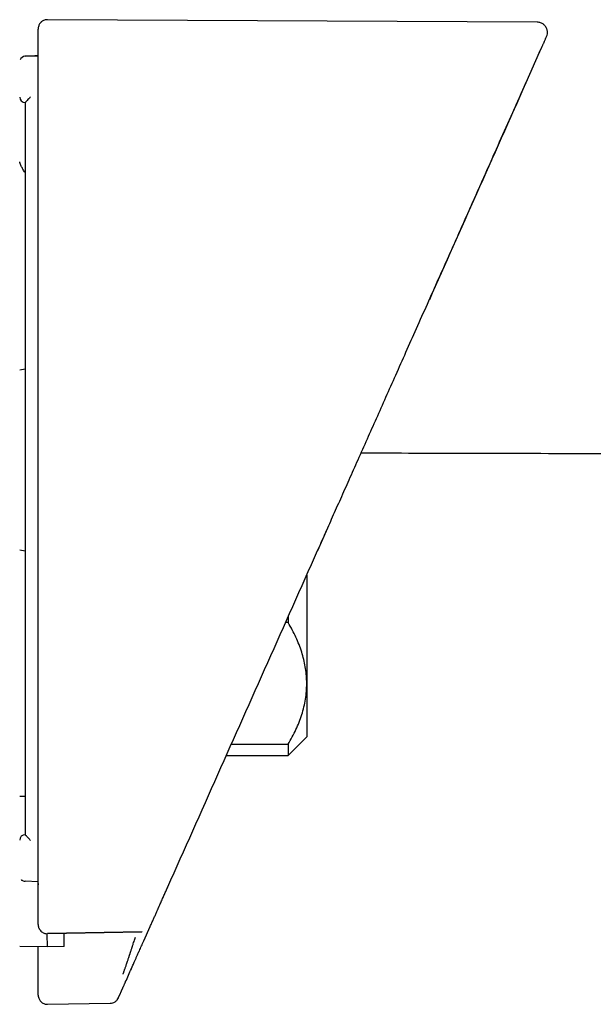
# Model space of a CAD drawing. Header units: millimetres. Extents: x 8 to 1918, y 12 to 2737.
# Tile 49 of 117: x 588 to 619, y 1507 to 1560. Entities that reach past the tile are written whole.
import ezdxf

# ---------------------------------------------------------------- set-up
doc = ezdxf.new("R2010")
doc.units = ezdxf.units.MM

msp = doc.modelspace()

# ---------------------------------------------------------------- linework, layer by layer
at = {"color": 7, "linetype": 'Continuous', "lineweight": 30}
for p, q in [((615.793, 1560.322), (589.272, 1560.461)), ((615.188, 1557.067), (615.915, 1558.7)), ((615.897, 1558.691), (615.936, 1558.754)), ((588.248, 1558.485), (588.054, 1558.478)), ((588.059, 1558.478), (588.77, 1558.503)), ((588.77, 1558.503), (588.059, 1558.478)), ((588.289, 1558.486), (588.145, 1558.481)), ((588.766, 1558.503), (588.59, 1558.497)), ((588.766, 1558.503), (588.656, 1558.499)), ((588.07, 1541.527), (587.77, 1541.474)), ((604.439, 1532.924), (603.89, 1531.692)), ((587.77, 1531.756), (588.07, 1531.703)), ((603.31, 1530.387), (603.31, 1524.517)), ((602.31, 1527.808), (602.161, 1527.808)), ((602.31, 1528.14), (602.31, 1527.808)), ((603.31, 1524.517), (603.31, 1521.615)), ((602.31, 1520.615), (603.31, 1521.615)), ((599.23, 1521.225), (602.31, 1521.225)), ((602.31, 1521.225), (602.31, 1520.615)), ((598.958, 1520.615), (602.31, 1520.615)), ((587.77, 1518.413), (588.07, 1518.418)), ((588.07, 1516.323), (588.07, 1516.323)), ((588.77, 1513.774), (588.059, 1513.801)), ((588.778, 1513.673), (588.775, 1513.599)), ((594.486, 1510.571), (594.833, 1511.349)), ((589.278, 1510.965), (594.388, 1511.059)), ((589.279, 1510.963), (589.279, 1510.964)), ((589.28, 1510.985), (594.397, 1511.08)), ((594.388, 1511.059), (594.388, 1511.059)), ((589.278, 1510.247), (587.77, 1510.274)), ((590.186, 1510.263), (589.278, 1510.247)), ((588.77, 1507.638), (588.77, 1507.66)), ((593.116, 1507.493), (593.126, 1507.516)), ((589.278, 1507.138), (592.668, 1507.197))]:
    msp.add_line(p, q, dxfattribs=at)
for centre, start, end in [((588.07, 1558.178), 91.9986, 159.5454), ((588.07, 1556.273), 180, 270), ((588.07, 1516.023), 90, 180)]:
    msp.add_arc(centre, 0.3, start, end, dxfattribs=at)
for points, knots in [([(589.272, 1560.461), (589.233, 1560.459), (589.159, 1560.454), (589.063, 1560.419), (589.001, 1560.384), (588.967, 1560.359), (588.951, 1560.347), (588.939, 1560.336), (588.927, 1560.325), (588.9, 1560.299), (588.864, 1560.257), (588.825, 1560.194), (588.793, 1560.119), (588.772, 1560.033), (588.77, 1559.977), (588.77, 1559.946)], [0, 0, 0, 0, 0.094524, 0.174474, 0.236279, 0.259802, 0.270012, 0.281681, 0.296223, 0.314278, 0.39202, 0.507326, 0.641798, 0.806154, 1, 1, 1, 1]), ([(616.293, 1559.549), (616.31, 1559.598), (616.343, 1559.691), (616.342, 1559.817), (616.325, 1559.908), (616.305, 1559.97), (616.274, 1560.038), (616.219, 1560.124), (616.139, 1560.202), (616.052, 1560.259), (615.972, 1560.294), (615.885, 1560.317), (615.824, 1560.321), (615.793, 1560.322)], [0, 0, 0, 0, 0.142601, 0.269726, 0.340941, 0.39895, 0.448087, 0.54665, 0.677129, 0.752511, 0.832699, 0.915863, 1, 1, 1, 1]), ([(588.77, 1558.981), (588.77, 1559.079), (588.77, 1559.276), (588.77, 1559.508), (588.77, 1559.693), (588.77, 1559.83), (588.77, 1559.913), (588.77, 1559.95), (588.77, 1559.943), (588.77, 1559.942)], [0, 0, 0, 0, 0.160986, 0.321967, 0.482944, 0.643919, 0.804891, 0.965862, 1, 1, 1, 1]), ([(615.915, 1558.7), (615.916, 1558.702), (615.918, 1558.706), (615.92, 1558.712), (615.923, 1558.718), (615.926, 1558.724), (615.929, 1558.732), (615.932, 1558.739), (615.936, 1558.746), (615.939, 1558.754), (615.943, 1558.762), (615.946, 1558.771), (615.951, 1558.78), (615.955, 1558.79), (615.96, 1558.801), (615.965, 1558.812), (615.97, 1558.823), (615.975, 1558.835), (615.981, 1558.848), (615.987, 1558.861), (615.992, 1558.873), (615.997, 1558.884), (616.001, 1558.893), (616.004, 1558.9), (616.006, 1558.904), (616.006, 1558.905), (616.007, 1558.906), (616.007, 1558.908), (616.01, 1558.914), (616.018, 1558.931), (616.033, 1558.965), (616.056, 1559.016), (616.083, 1559.077), (616.111, 1559.14), (616.144, 1559.214), (616.179, 1559.293), (616.214, 1559.371), (616.25, 1559.452), (616.279, 1559.518), (616.294, 1559.552), (616.291, 1559.545), (616.291, 1559.544)], [0, 0, 0, 0, 0.002149, 0.004645, 0.007489, 0.010681, 0.014221, 0.018108, 0.022092, 0.026386, 0.030988, 0.0359, 0.04112, 0.047312, 0.053889, 0.060852, 0.068199, 0.075932, 0.084049, 0.092552, 0.10144, 0.107914, 0.114578, 0.120599, 0.121559, 0.122522, 0.123489, 0.124459, 0.12521, 0.137248, 0.158694, 0.196836, 0.248117, 0.299593, 0.351102, 0.443132, 0.535174, 0.627162, 0.791461, 0.955809, 1, 1, 1, 1]), ([(588.77, 1558.495), (588.77, 1558.495), (588.77, 1558.495), (588.77, 1558.495), (588.77, 1558.496), (588.77, 1558.497), (588.77, 1558.511), (588.77, 1558.533), (588.77, 1558.569), (588.77, 1558.618), (588.77, 1558.687), (588.77, 1558.766), (588.77, 1558.839), (588.77, 1558.9), (588.77, 1558.945), (588.77, 1558.975), (588.77, 1558.979), (588.77, 1558.981)], [0, 0, 0, 0, 0.000188, 0.00039, 0.000874, 0.002341, 0.007656, 0.053581, 0.090599, 0.148385, 0.251488, 0.376078, 0.501043, 0.625558, 0.750557, 0.875163, 1, 1, 1, 1]), ([(588.77, 1513.674), (588.77, 1515.541), (588.77, 1519.276), (588.77, 1524.878), (588.77, 1530.481), (588.77, 1536.084), (588.77, 1541.687), (588.77, 1546.356), (588.77, 1550.092), (588.77, 1552.893), (588.77, 1555.022), (588.77, 1556.332), (588.77, 1556.723), (588.77, 1556.869), (588.77, 1556.914), (588.77, 1556.959), (588.77, 1557.004), (588.77, 1557.049), (588.77, 1557.176), (588.77, 1557.372), (588.77, 1557.628), (588.77, 1557.852), (588.77, 1558.043), (588.77, 1558.202), (588.77, 1558.329), (588.77, 1558.423), (588.77, 1558.475), (588.77, 1558.495)], [0, 0, 0, 0, 0.124994, 0.24999, 0.37499, 0.499999, 0.624988, 0.749999, 0.812488, 0.874999, 0.937499, 0.954988, 0.962692, 0.963702, 0.964711, 0.96572, 0.96673, 0.96774, 0.968749, 0.975184, 0.980896, 0.985885, 0.990153, 0.993698, 0.996521, 0.998622, 1, 1, 1, 1]), ([(603.899, 1531.711), (604.03, 1532.007), (604.301, 1532.614), (604.717, 1533.549), (605.155, 1534.533), (605.615, 1535.566), (606.096, 1536.647), (606.589, 1537.754), (607.093, 1538.885), (607.606, 1540.037), (608.138, 1541.233), (608.689, 1542.471), (609.26, 1543.752), (609.849, 1545.076), (610.458, 1546.443), (611.085, 1547.853), (611.732, 1549.305), (612.393, 1550.79), (613.069, 1552.308), (613.759, 1553.858), (614.467, 1555.449), (614.945, 1556.523), (615.187, 1557.067)], [0, 0, 0, 0, 0.034878, 0.07168, 0.110404, 0.151049, 0.193616, 0.238101, 0.281803, 0.327209, 0.37432, 0.423134, 0.473651, 0.525869, 0.579788, 0.635406, 0.692724, 0.751739, 0.811352, 0.8726, 0.935483, 1, 1, 1, 1]), ([(615.18, 1557.051), (614.287, 1555.045), (612.545, 1551.13), (610.798, 1547.208), (609.947, 1545.296)], [0, 0, 0, 0, 0.512417, 1, 1, 1, 1]), ([(588.359, 1556.279), (588.348, 1556.268), (588.315, 1556.235), (588.25, 1556.169), (588.183, 1556.099), (588.13, 1556.044), (588.097, 1556.008), (588.074, 1555.982), (588.071, 1555.977), (588.07, 1555.974)], [0, 0, 0, 0, 0.085053, 0.250443, 0.499534, 0.633774, 0.749757, 0.880027, 1, 1, 1, 1]), ([(588.07, 1555.974), (588.07, 1553.771), (588.07, 1549.366), (588.07, 1542.757), (588.07, 1536.149), (588.07, 1529.54), (588.07, 1522.931), (588.07, 1518.526), (588.07, 1516.323)], [0, 0, 0, 0, 0.16667, 0.333329, 0.499984, 0.666643, 0.833312, 1, 1, 1, 1]), ([(588.07, 1552.179), (588.047, 1552.21), (587.98, 1552.297), (587.898, 1552.446), (587.829, 1552.595), (587.788, 1552.706), (587.774, 1552.749), (587.77, 1552.764)], [0, 0, 0, 0, 0.1703574, 0.4878304, 0.7505513, 0.9153884, 1, 1, 1, 1]), ([(606.254, 1537.001), (606.486, 1537), (607.716, 1536.997), (610.029, 1536.991), (613.177, 1536.983), (616.375, 1536.976), (619.524, 1536.969), (622.624, 1536.963), (625.674, 1536.958), (628.674, 1536.953), (631.625, 1536.949), (634.527, 1536.945), (637.379, 1536.942), (640.165, 1536.94), (642.886, 1536.937), (645.542, 1536.936), (648.151, 1536.935), (650.727, 1536.934), (653.27, 1536.934), (655.779, 1536.934), (658.238, 1536.935), (660.648, 1536.936), (662.995, 1536.938), (665.28, 1536.94), (667.502, 1536.942), (669.677, 1536.944), (671.817, 1536.947), (673.924, 1536.95), (675.995, 1536.954), (678.017, 1536.958), (679.989, 1536.962), (681.911, 1536.966), (683.783, 1536.971), (685.574, 1536.975), (687.284, 1536.98), (688.916, 1536.985), (690.504, 1536.989), (692.048, 1536.994), (693.547, 1536.999), (694.975, 1537.004), (696.334, 1537.009), (697.625, 1537.014), (698.877, 1537.019), (700.089, 1537.024), (701.262, 1537.029), (702.396, 1537.034), (703.49, 1537.038), (704.544, 1537.043), (705.562, 1537.048), (706.522, 1537.052), (707.473, 1537.057), (707.983, 1537.059), (708.228, 1537.061)], [0, 0, 0, 0, 0.006818, 0.036168, 0.06799, 0.099326, 0.130178, 0.160545, 0.190427, 0.219824, 0.248735, 0.277162, 0.305104, 0.332561, 0.359055, 0.385081, 0.41064, 0.435731, 0.460797, 0.485378, 0.509474, 0.533086, 0.556212, 0.578453, 0.600226, 0.621532, 0.642369, 0.66315, 0.683443, 0.703249, 0.722568, 0.7414, 0.759745, 0.777603, 0.794029, 0.810021, 0.825577, 0.840698, 0.855385, 0.869636, 0.882675, 0.895327, 0.907593, 0.919471, 0.930964, 0.942069, 0.952788, 0.96312, 0.973066, 0.982625, 0.991637, 1, 1, 1, 1]), ([(595.789, 1513.496), (596.692, 1515.524), (598.497, 1519.579), (601.2, 1525.651), (602.999, 1529.691), (603.899, 1531.711)], [0, 0, 0, 0, 0.333565, 0.666894, 1, 1, 1, 1]), ([(603.31, 1524.517), (603.31, 1524.552), (603.308, 1524.72), (603.29, 1525.022), (603.237, 1525.421), (603.153, 1525.82), (603.04, 1526.22), (602.898, 1526.62), (602.728, 1527.02), (602.534, 1527.416), (602.384, 1527.678), (602.31, 1527.808)], [0, 0, 0, 0, 0.031426, 0.150353, 0.269282, 0.389133, 0.508986, 0.631385, 0.753788, 0.876892, 1, 1, 1, 1]), ([(602.31, 1521.225), (602.384, 1521.356), (602.533, 1521.617), (602.728, 1522.014), (602.9, 1522.417), (603.045, 1522.826), (603.161, 1523.242), (603.246, 1523.664), (603.3, 1524.089), (603.306, 1524.374), (603.31, 1524.517)], [0, 0, 0, 0, 0.122973, 0.245942, 0.369581, 0.493217, 0.619375, 0.745529, 0.872765, 1, 1, 1, 1]), ([(588.359, 1516.017), (588.348, 1516.029), (588.314, 1516.062), (588.25, 1516.128), (588.183, 1516.197), (588.13, 1516.252), (588.097, 1516.288), (588.075, 1516.314), (588.071, 1516.32), (588.07, 1516.323)], [0, 0, 0, 0, 0.08875, 0.250449, 0.499538, 0.633819, 0.749759, 0.880018, 1, 1, 1, 1]), ([(587.85, 1513.897), (587.851, 1513.895), (587.862, 1513.876), (587.899, 1513.852), (587.964, 1513.812), (588.021, 1513.805), (588.058, 1513.799)], [0, 0, 0, 0, 0.0289579, 0.2833192, 0.5330662, 1, 1, 1, 1]), ([(588.77, 1511.464), (588.77, 1511.488), (588.77, 1511.539), (588.77, 1511.615), (588.77, 1511.694), (588.77, 1511.775), (588.77, 1511.858), (588.77, 1511.944), (588.77, 1512.032), (588.77, 1512.119), (588.77, 1512.204), (588.77, 1512.284), (588.77, 1512.361), (588.77, 1512.436), (588.77, 1512.509), (588.77, 1512.579), (588.77, 1512.633), (588.77, 1512.671), (588.77, 1512.696), (588.77, 1512.723), (588.77, 1512.749), (588.77, 1512.776), (588.77, 1512.803), (588.77, 1512.845), (588.77, 1512.902), (588.77, 1512.993), (588.77, 1513.102), (588.77, 1513.224), (588.77, 1513.342), (588.77, 1513.453), (588.77, 1513.563), (588.77, 1513.637), (588.77, 1513.674)], [0, 0, 0, 0, 0.03649, 0.073841, 0.112055, 0.151131, 0.191068, 0.231868, 0.27353, 0.317303, 0.356033, 0.393487, 0.429665, 0.464567, 0.498193, 0.530542, 0.561616, 0.571098, 0.583169, 0.595279, 0.607329, 0.619319, 0.63125, 0.643121, 0.675458, 0.707344, 0.763161, 0.817539, 0.864875, 0.911064, 0.956105, 1, 1, 1, 1]), ([(594.836, 1511.355), (594.851, 1511.389), (594.881, 1511.457), (594.926, 1511.557), (594.969, 1511.655), (595.012, 1511.751), (595.054, 1511.845), (595.094, 1511.936), (595.135, 1512.026), (595.174, 1512.115), (595.213, 1512.202), (595.241, 1512.265), (595.259, 1512.305), (595.267, 1512.324), (595.275, 1512.342), (595.283, 1512.36), (595.292, 1512.38), (595.315, 1512.433), (595.353, 1512.517), (595.404, 1512.632), (595.455, 1512.746), (595.505, 1512.859), (595.555, 1512.97), (595.603, 1513.079), (595.651, 1513.186), (595.697, 1513.29), (595.743, 1513.393), (595.774, 1513.462), (595.789, 1513.496)], [0, 0, 0, 0, 0.05173, 0.102096, 0.151098, 0.198736, 0.24501, 0.289919, 0.333465, 0.376752, 0.418602, 0.459014, 0.467711, 0.47634, 0.484898, 0.493387, 0.502476, 0.513948, 0.567266, 0.621032, 0.673461, 0.724553, 0.774308, 0.822727, 0.868979, 0.913942, 0.957616, 1, 1, 1, 1]), ([(588.77, 1511.464), (588.771, 1511.433), (588.773, 1511.388), (588.788, 1511.325), (588.809, 1511.261), (588.85, 1511.183), (588.916, 1511.103), (588.998, 1511.037), (589.09, 1510.991), (589.185, 1510.964), (589.248, 1510.962), (589.279, 1510.961)], [0, 0, 0, 0, 0.1356623, 0.2001455, 0.2618251, 0.3865522, 0.5151681, 0.6428114, 0.767428, 0.8870673, 1, 1, 1, 1]), ([(589.278, 1510.247), (589.278, 1510.248), (589.278, 1510.25), (589.277, 1510.269), (589.275, 1510.301), (589.273, 1510.348), (589.271, 1510.406), (589.269, 1510.476), (589.266, 1510.572), (589.263, 1510.702), (589.262, 1510.839), (589.263, 1510.933), (589.263, 1510.962)], [0, 0, 0, 0, 0.081763, 0.172861, 0.273326, 0.373529, 0.466484, 0.559494, 0.652536, 0.79856, 0.936325, 1, 1, 1, 1]), ([(590.186, 1510.263), (590.186, 1510.267), (590.186, 1510.274), (590.186, 1510.328), (590.186, 1510.412), (590.186, 1510.529), (590.186, 1510.679), (590.186, 1510.835), (590.186, 1510.954), (590.186, 1511.002)], [0, 0, 0, 0, 0.149532, 0.29959, 0.449681, 0.599259, 0.748649, 0.898533, 1, 1, 1, 1]), ([(593.367, 1508.766), (593.369, 1508.772), (593.373, 1508.782), (593.385, 1508.818), (593.4, 1508.86), (593.415, 1508.905), (593.433, 1508.956), (593.452, 1509.014), (593.474, 1509.077), (593.498, 1509.149), (593.525, 1509.229), (593.554, 1509.317), (593.59, 1509.424), (593.635, 1509.559), (593.676, 1509.68), (593.705, 1509.767), (593.719, 1509.81), (593.734, 1509.855), (593.749, 1509.901), (593.765, 1509.949), (593.781, 1509.998), (593.797, 1510.046), (593.816, 1510.103), (593.835, 1510.158), (593.854, 1510.218), (593.873, 1510.274), (593.894, 1510.337), (593.924, 1510.429), (593.961, 1510.54), (594.002, 1510.664), (594.027, 1510.739), (594.038, 1510.774)], [0, 0, 0, 0, 0.061233, 0.123575, 0.165649, 0.208039, 0.250667, 0.289633, 0.329727, 0.37091, 0.41313, 0.456326, 0.500427, 0.561338, 0.629499, 0.64576, 0.662358, 0.679285, 0.696533, 0.714094, 0.731958, 0.750117, 0.766088, 0.792433, 0.809419, 0.82889, 0.850789, 0.875047, 0.923282, 0.964839, 1, 1, 1, 1]), ([(588.77, 1509.198), (588.77, 1509.204), (588.77, 1509.215), (588.77, 1509.263), (588.77, 1509.332), (588.77, 1509.422), (588.77, 1509.533), (588.77, 1509.662), (588.77, 1509.808), (588.77, 1509.968), (588.77, 1510.117), (588.77, 1510.218), (588.77, 1510.256)], [0, 0, 0, 0, 0.104069, 0.20755, 0.312129, 0.415733, 0.518876, 0.62323, 0.726786, 0.829911, 0.934283, 1, 1, 1, 1]), ([(593.815, 1509.062), (593.817, 1509.066), (593.82, 1509.075), (593.834, 1509.106), (593.854, 1509.15), (593.883, 1509.215), (593.922, 1509.304), (593.974, 1509.421), (594.034, 1509.555), (594.1, 1509.703), (594.171, 1509.863), (594.259, 1510.06), (594.365, 1510.297), (594.446, 1510.479), (594.486, 1510.571)], [0, 0, 0, 0, 0.062539, 0.124676, 0.187161, 0.25073, 0.333057, 0.415802, 0.500441, 0.582926, 0.665782, 0.750198, 0.874615, 1, 1, 1, 1]), ([(588.77, 1507.733), (588.77, 1507.741), (588.77, 1507.758), (588.77, 1507.789), (588.77, 1507.825), (588.77, 1507.866), (588.77, 1507.905), (588.77, 1507.941), (588.77, 1507.965), (588.77, 1507.982), (588.77, 1507.991), (588.77, 1508), (588.77, 1508.009), (588.77, 1508.018), (588.77, 1508.032), (588.77, 1508.052), (588.77, 1508.08), (588.77, 1508.116), (588.77, 1508.16), (588.77, 1508.211), (588.77, 1508.262), (588.77, 1508.311), (588.77, 1508.36), (588.77, 1508.409), (588.77, 1508.458), (588.77, 1508.721), (588.77, 1508.968), (588.77, 1509.198)], [0, 0, 0, 0, 0.030981, 0.063317, 0.097006, 0.132051, 0.16845, 0.191547, 0.215159, 0.221428, 0.227732, 0.234071, 0.240446, 0.246856, 0.252392, 0.269742, 0.288273, 0.307984, 0.340248, 0.375211, 0.40601, 0.43681, 0.467609, 0.498409, 0.529208, 0.560008, 1, 1, 1, 1]), ([(593.159, 1507.589), (593.163, 1507.598), (593.17, 1507.615), (593.184, 1507.646), (593.2, 1507.682), (593.218, 1507.723), (593.236, 1507.762), (593.252, 1507.799), (593.263, 1507.823), (593.271, 1507.84), (593.275, 1507.849), (593.279, 1507.858), (593.283, 1507.867), (593.287, 1507.876), (593.293, 1507.89), (593.302, 1507.91), (593.314, 1507.938), (593.33, 1507.974), (593.35, 1508.019), (593.373, 1508.07), (593.396, 1508.122), (593.418, 1508.171), (593.44, 1508.22), (593.462, 1508.269), (593.484, 1508.318), (593.601, 1508.583), (593.712, 1508.83), (593.815, 1509.062)], [0, 0, 0, 0, 0.030987, 0.063327, 0.097019, 0.132063, 0.168462, 0.191557, 0.215166, 0.221434, 0.227738, 0.234077, 0.240451, 0.24686, 0.252397, 0.269755, 0.288291, 0.308003, 0.340263, 0.375213, 0.406013, 0.436812, 0.467611, 0.498411, 0.52921, 0.560009, 1, 1, 1, 1]), ([(588.77, 1507.66), (588.77, 1507.661), (588.77, 1507.662), (588.77, 1507.663), (588.77, 1507.665), (588.77, 1507.667), (588.77, 1507.668), (588.77, 1507.67), (588.77, 1507.671), (588.77, 1507.672), (588.77, 1507.674), (588.77, 1507.676), (588.77, 1507.68), (588.77, 1507.688), (588.77, 1507.7), (588.77, 1507.714), (588.77, 1507.727), (588.77, 1507.733)], [0, 0, 0, 0, 0.0845479, 0.1628345, 0.2348598, 0.3006238, 0.3601267, 0.3956949, 0.4285789, 0.4587786, 0.4862941, 0.521083, 0.56621, 0.6831819, 0.7944696, 0.9000749, 1, 1, 1, 1]), ([(588.77, 1507.638), (588.772, 1507.598), (588.777, 1507.525), (588.812, 1507.431), (588.851, 1507.361), (588.895, 1507.305), (588.951, 1507.249), (589.033, 1507.193), (589.146, 1507.146), (589.233, 1507.14), (589.278, 1507.138)], [0, 0, 0, 0, 0.148376, 0.27583, 0.375789, 0.450004, 0.545514, 0.672674, 0.827054, 1, 1, 1, 1]), ([(592.668, 1507.197), (592.715, 1507.201), (592.809, 1507.211), (592.939, 1507.275), (593.049, 1507.369), (593.094, 1507.453), (593.116, 1507.493)], [0, 0, 0, 0, 0.244904, 0.5, 0.755096, 1, 1, 1, 1]), ([(593.126, 1507.516), (593.127, 1507.517), (593.127, 1507.518), (593.128, 1507.519), (593.129, 1507.521), (593.129, 1507.523), (593.13, 1507.524), (593.131, 1507.526), (593.131, 1507.527), (593.132, 1507.528), (593.133, 1507.53), (593.133, 1507.532), (593.135, 1507.536), (593.139, 1507.544), (593.144, 1507.556), (593.151, 1507.571), (593.156, 1507.583), (593.159, 1507.589)], [0, 0, 0, 0, 0.084495, 0.162744, 0.234747, 0.300503, 0.360012, 0.395593, 0.428496, 0.458721, 0.486268, 0.521104, 0.566284, 0.683347, 0.794652, 0.900202, 1, 1, 1, 1])]:
    msp.add_open_spline(points, degree=3, knots=knots, dxfattribs=at)

doc.saveas('drawing.dxf')
